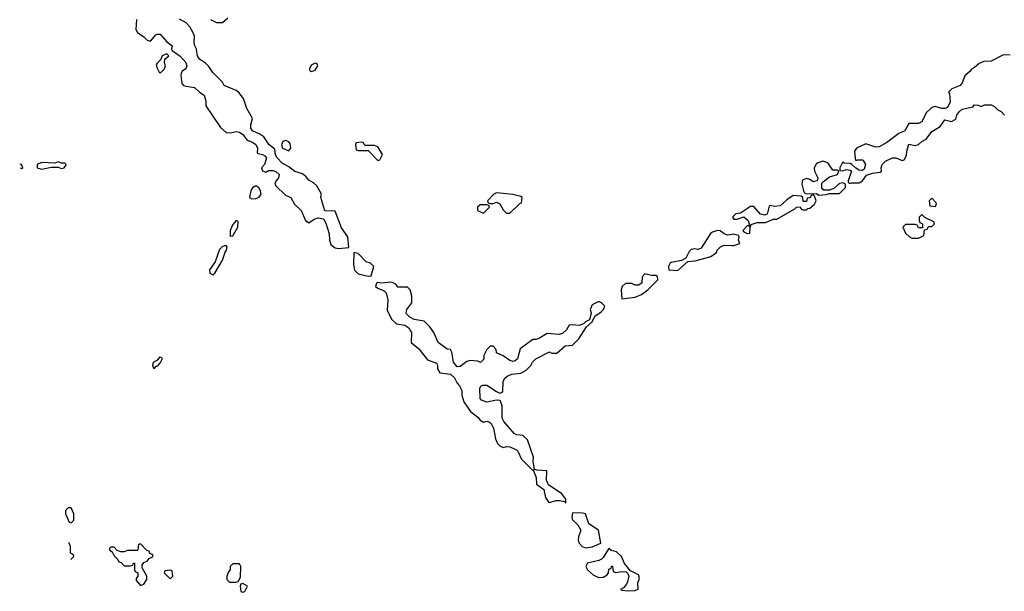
# Model space of a CAD drawing. Header units: inches. Extents: x 2710751 to 2829008, y 857003 to 965602.
# Tile 7 of 256: x 2715677 to 2721650, y 874759 to 878229. Entities that reach past the tile are written whole.
import ezdxf

# ---------------------------------------------------------------- set-up
doc = ezdxf.new("R2010")
doc.units = ezdxf.units.IN
doc.header["$MEASUREMENT"] = 0
doc.layers.add('C7817', color=7, linetype='Continuous')
doc.layers.add('C7827', color=7, linetype='Continuous')

msp = doc.modelspace()

# ---------------------------------------------------------------- linework, layer by layer
at = {"layer": 'C7817', "color": 2, "elevation": 18}
for points in [[(2716386, 878230), (2716381, 878170), (2716390.7, 878150.7), (2716430, 878126), (2716450, 878104.7), (2716470, 878098), (2716502.3, 878137.7), (2716510, 878141.6), (2716530, 878140.5), (2716570, 878094), (2716602, 878070), (2716598, 878050), (2716602, 878042), (2716650, 878007.7), (2716684, 877970), (2716691, 877950), (2716684.7, 877930), (2716663.4, 877916.6), (2716656.8, 877903.2), (2716654, 877890), (2716661.4, 877841.4), (2716670.6, 877830.6), (2716685.2, 877825.2), (2716737.3, 877817.3), (2716768.2, 877788.2), (2716796, 877770), (2716805.4, 877734.6), (2716806.4, 877706.4), (2716894.6, 877574.6), (2716930, 877544), (2716958.6, 877541.4), (2716990, 877550.8), (2717010, 877546.8), (2717030, 877531.3), (2717056.8, 877496.8), (2717090, 877485.5), (2717110.4, 877470.4), (2717119.1, 877450), (2717118, 877418), (2717150.5, 877410.5), (2717163.4, 877403.4), (2717173.4, 877390), (2717162, 877350), (2717142.8, 877330), (2717150, 877312), (2717170, 877304), (2717187, 877313), (2717212.7, 877312.7), (2717230, 877307.7), (2717251.3, 877290), (2717247.3, 877270), (2717230, 877248), (2717225.5, 877230), (2717230, 877221), (2717290, 877162.8), (2717322, 877150), (2717344.7, 877110), (2717384.7, 877070), (2717411.3, 877010), (2717430, 876996), (2717462.9, 877017.1), (2717490, 877025.5), (2717519.1, 877019.1), (2717534.4, 876994.4), (2717554.8, 876930), (2717556, 876890), (2717565.2, 876865.2), (2717590, 876843), (2717610, 876840.4), (2717674, 876846), (2717668, 876910), (2717630, 876966), (2717590, 877066), (2717528.4, 877068.4), (2717509.3, 877129.3), (2717504.7, 877155.3), (2717508, 877170), (2717480.4, 877220.4), (2717459, 877239), (2717430, 877255.3), (2717414.8, 877274.8), (2717392.3, 877292.3), (2717346.8, 877306.8), (2717310, 877335.3), (2717270, 877358), (2717239, 877390), (2717229.3, 877409.3), (2717224, 877444), (2717189.4, 877469.4), (2717157, 877517), (2717134.5, 877534.5), (2717090, 877554), (2717079.3, 877570), (2717079.3, 877590), (2717089, 877630), (2717055.3, 877690), (2717035.3, 877750), (2717006.3, 877786.3), (2716990, 877799), (2716918, 877830), (2716908, 877850), (2716849.3, 877909.3), (2716824.7, 877944.7), (2716804.7, 877964.7), (2716768, 877990), (2716755.3, 878010), (2716749.2, 878050), (2716739, 878070), (2716735.3, 878090), (2716738, 878130), (2716728.9, 878148.9), (2716710, 878186), (2716686, 878210), (2716647.3, 878232.7)], [(2716834, 878230), (2716870, 878212), (2716907.3, 878212.7), (2716940.4, 878239.6)], [(2715680, 877329.3), (2715690, 877324.7), (2715695.3, 877330), (2715688, 877350), (2715676.9, 877352.6)], [(2720000, 876924.8), (2719970, 876921.2), (2719950, 876929), (2719926.3, 876946.3), (2719910, 876949.4), (2719880.3, 876939.7), (2719868.5, 876931.5), (2719810, 876842), (2719790, 876833.2), (2719770, 876837.2), (2719750, 876833.2), (2719738, 876822), (2719718, 876782), (2719692, 876768), (2719630, 876755.3), (2719622, 876750), (2719612, 876730), (2719614, 876710), (2719670, 876706.8), (2719730, 876762), (2719774.6, 876765.4), (2719870, 876791.3), (2719904, 876816), (2719909, 876830), (2719928.7, 876850), (2719950, 876861), (2720000, 876858.5)], [(2715986.8, 874954.4), (2715990, 874954), (2716006, 874970), (2716002, 874982), (2715986, 874990), (2715986, 875030), (2715978, 875050), (2715975.3, 875055.3), (2715974.6, 875055.7)]]:
    msp.add_lwpolyline(points, dxfattribs=at)
at = {"layer": 'C7817', "color": 2}
for points, elevation in [([(2716570, 878022), (2716542, 878010), (2716532.7, 877987.3), (2716510, 877966), (2716505.4, 877954.6), (2716510, 877934), (2716522, 877910), (2716530, 877904.7), (2716555.3, 877930), (2716562, 877950), (2716555.3, 877970), (2716558, 877990), (2716582, 878010)], 18), ([(2717470, 877966), (2717446, 877954), (2717434, 877930), (2717438, 877918), (2717450, 877914), (2717470, 877922), (2717486, 877950), (2717482, 877962)], 18), ([(2717290, 877495.3), (2717274, 877490), (2717264.7, 877470), (2717272, 877450), (2717310, 877432), (2717322, 877450), (2717318, 877478), (2717310, 877488)], 18), ([(2717750, 877486), (2717718, 877482), (2717714, 877470), (2717718, 877438), (2717730, 877434), (2717790, 877434), (2717850, 877374), (2717862, 877378), (2717878, 877410), (2717850, 877458), (2717830, 877466), (2717770, 877466), (2717762, 877482)], 18), ([(2715910, 877366), (2715890, 877358), (2715810, 877361.2), (2715782, 877350), (2715782, 877330), (2715810, 877320.7), (2715870, 877334), (2715910, 877334), (2715930, 877326), (2715946, 877330), (2715956.4, 877343.6), (2715958, 877350), (2715950, 877358), (2715930, 877358)], 18), ([(2717110, 877219.6), (2717090, 877207.3), (2717078.9, 877190), (2717070.9, 877150.9), (2717080.7, 877140.7), (2717110, 877144), (2717130, 877151), (2717142.7, 877170), (2717138, 877190), (2717127.7, 877207.7)], 18), ([(2718570, 877178), (2718554, 877170), (2718514, 877130), (2718518, 877118), (2718530, 877114), (2718550, 877114), (2718570, 877122), (2718590, 877112), (2718610, 877074), (2718630, 877054), (2718650, 877054), (2718710, 877114), (2718722, 877118), (2718726, 877150), (2718716.4, 877156.4), (2718668.4, 877168.4)], 18), ([(2718510, 877106), (2718470, 877106), (2718454, 877090), (2718454, 877070), (2718490, 877054), (2718526, 877090), (2718522, 877102)], 18), ([(2716990, 877009.3), (2716970, 876986), (2716953.4, 876950), (2716954, 876914), (2716970, 876916), (2717000.5, 876970), (2717003.1, 877003.1)], 18), ([(2716930, 876859), (2716907.5, 876852.5), (2716890, 876833.2), (2716862, 876758), (2716828.2, 876710), (2716831, 876690), (2716850, 876679.1), (2716860.9, 876690), (2716907.3, 876770), (2716922.7, 876817.3), (2716932.3, 876830), (2716935.1, 876850)], 18), ([(2717704.7, 876815.3), (2717702, 876742), (2717707.7, 876707.7), (2717730, 876686), (2717790, 876671.3), (2717810, 876674), (2717826, 876730), (2717806, 876750), (2717779, 876759), (2717730, 876809)], 18), ([(2719470, 876686), (2719452.7, 876667.3), (2719451.3, 876628.7), (2719430, 876618), (2719410, 876618), (2719390, 876628), (2719352.7, 876627.3), (2719331.6, 876608.4), (2719324.7, 876590), (2719330, 876534), (2719410, 876544.7), (2719450, 876561), (2719488, 876590), (2719548, 876650), (2719546, 876670), (2719535.3, 876675.3), (2719510, 876675.3)], 18), ([(2717934.6, 876634.6), (2717870, 876628.7), (2717850, 876634), (2717842, 876630), (2717836, 876610), (2717850, 876598.8), (2717884.7, 876584.7), (2717896.1, 876576.1), (2717903.1, 876563.1), (2717911.1, 876528.9), (2717906.4, 876466.4), (2717932, 876410), (2717962, 876382), (2718013.7, 876373.7), (2718038.5, 876358.5), (2718054, 876330), (2718052, 876270), (2718098, 876230), (2718150, 876164.7), (2718204.7, 876144.7), (2718210.7, 876130.7), (2718211, 876110), (2718225.2, 876085.2), (2718290, 876076), (2718315.5, 876055.5), (2718330, 876022), (2718345.4, 876005.4), (2718358.8, 875978.8), (2718358.8, 875950), (2718370.8, 875910), (2718411.3, 875850), (2718455.9, 875815.9), (2718470, 875798), (2718490, 875786), (2718510, 875791), (2718526.4, 875786.4), (2718536.8, 875776.8), (2718551, 875750), (2718564, 875684), (2718576, 875656), (2718590, 875642), (2718610, 875632), (2718630, 875638), (2718650, 875636), (2718690, 875617.3), (2718698.8, 875610), (2718720.7, 875560.7), (2718790, 875492), (2718798, 875498), (2718794, 875490), (2718811, 875450), (2718812, 875410), (2718855.9, 875375.9), (2718867.3, 875327.3), (2718883, 875303), (2718890, 875298.8), (2718930, 875310.6), (2718950.8, 875310.8), (2718984.7, 875304.7), (2718990, 875294), (2718990, 875318), (2718965.2, 875350), (2718885.1, 875405.1), (2718873.4, 875433.4), (2718875.3, 875490), (2718813.2, 875493.2), (2718800.2, 875500.2), (2718792.5, 875547.5), (2718793.2, 875573.2), (2718758.4, 875678.4), (2718730, 875705.2), (2718690, 875709), (2718676.5, 875716.5), (2718614, 875790), (2718604, 875810), (2718604.7, 875884.7), (2718594, 875914), (2718590, 875918), (2718570, 875919), (2718510, 875907), (2718478.6, 875918.6), (2718469.4, 875930), (2718468.7, 875991.3), (2718475.3, 876004.7), (2718486, 876010), (2718510, 876011), (2718570, 875971.3), (2718590, 875962), (2718596.4, 875963.6), (2718607.3, 875972.7), (2718608.9, 876031.1), (2718618, 876050), (2718634.6, 876065.4), (2718663.1, 876076.9), (2718716.4, 876083.6), (2718750, 876102), (2718778, 876130), (2718788, 876150), (2718808, 876170), (2718890, 876212), (2718905.4, 876205.4), (2718936.4, 876203.6), (2718986, 876250), (2719030, 876254), (2719068.4, 876291.6), (2719116.4, 876363.6), (2719150, 876394), (2719166, 876430), (2719204, 876456), (2719218, 876470), (2719226, 876490), (2719206, 876510), (2719190, 876518), (2719150, 876498), (2719138, 876470), (2719144.7, 876450), (2719134, 876406), (2719110, 876395.3), (2719096.9, 876383.1), (2719070, 876373.2), (2719030, 876377.2), (2719010, 876374), (2718993.7, 876346.3), (2718970, 876324), (2718950, 876317.2), (2718876, 876324), (2718830, 876295.3), (2718810, 876288), (2718790, 876288), (2718712, 876230), (2718696, 876170), (2718682, 876158), (2718670, 876154), (2718650, 876159), (2718610, 876188), (2718570, 876206), (2718567.3, 876227.3), (2718550, 876246), (2718530, 876246), (2718510, 876226), (2718492, 876190), (2718491.6, 876168.4), (2718471.6, 876148.4), (2718455.3, 876155.3), (2718410, 876159), (2718390, 876154), (2718350, 876124), (2718330, 876122), (2718309.3, 876149.3), (2718298, 876210), (2718290, 876226), (2718270, 876228.7), (2718215.3, 876270), (2718189, 876330), (2718164.7, 876364.7), (2718130, 876398), (2718069.3, 876409.3), (2718042.9, 876422.9), (2718024.1, 876444.1), (2718021.2, 876450), (2718025.2, 876470), (2718055.3, 876510), (2718055.3, 876550), (2718046, 876590), (2718030, 876606), (2717970, 876606), (2717960.4, 876620.4)], 18), ([(2716490, 876109.2), (2716484, 876130), (2716488.7, 876150), (2716515.3, 876164.7), (2716530, 876182), (2716538, 876178), (2716542, 876170), (2716531, 876150), (2716510, 876125.2), (2716498, 876122)], 14), ([(2715990, 875266), (2715970, 875266), (2715954, 875250), (2715954, 875230), (2715978, 875178), (2715990, 875174), (2716006, 875190), (2716006, 875230)], 18), ([(2719030, 875235.3), (2719026.6, 875206.6), (2719030, 875192), (2719062, 875162), (2719082, 875130), (2719066, 875090), (2719064.7, 875070), (2719071.3, 875050), (2719090, 875031.3), (2719110, 875022.8), (2719150, 875028.2), (2719202, 875050), (2719189, 875130), (2719129.1, 875169.1), (2719108.7, 875228.7), (2719093.6, 875233.6)], 18), ([(2716410, 875046), (2716398, 875042), (2716394, 875010), (2716390, 875006), (2716330, 875006), (2716310, 874998), (2716290, 874998), (2716267.3, 875007.3), (2716250, 875026), (2716230, 875026), (2716222, 875018), (2716222, 875010), (2716238, 874998), (2716250, 874974), (2716272.7, 874952.7), (2716278, 874938), (2716292.7, 874932.7), (2716310, 874914), (2716350, 874914), (2716362, 874918), (2716370, 874932), (2716374, 874930), (2716374, 874890), (2716378, 874878), (2716394, 874870), (2716394, 874850), (2716383.6, 874836.4), (2716383.6, 874823.6), (2716410, 874794), (2716430, 874802), (2716448, 874830), (2716448, 874850), (2716420.4, 874900.4), (2716420.4, 874919.6), (2716430, 874934), (2716450, 874942), (2716462, 874958), (2716486, 874970), (2716482, 874982), (2716467.3, 874987.3), (2716462, 875002), (2716447.3, 875007.3)], 18), ([(2719250, 875018), (2719216.7, 874963.3), (2719206.2, 874953.8), (2719190, 874945.2), (2719122, 874930), (2719112, 874910), (2719122, 874890), (2719156.9, 874856.9), (2719190, 874842), (2719216.4, 874843.6), (2719240.4, 874859.6), (2719248, 874870), (2719250, 874894), (2719262, 874898), (2719270, 874914), (2719274, 874910), (2719278, 874878), (2719292.7, 874872.7), (2719330, 874878.8), (2719356.9, 874876.9), (2719366.8, 874866.8), (2719371.3, 874851.3), (2719364.4, 874815.6), (2719358.4, 874801.6), (2719339.8, 874780.2), (2719322, 874770), (2719330, 874764.7), (2719370, 874760.7), (2719410, 874764), (2719428.9, 874771.1), (2719426, 874810), (2719434, 874830), (2719435.3, 874850), (2719430, 874858), (2719382, 874882), (2719346.6, 874926.6), (2719328.7, 874970), (2719297.5, 874997.5), (2719265.6, 875005.6)], 18), ([(2716590, 874886), (2716558, 874882), (2716554, 874870), (2716590, 874834), (2716606, 874850), (2716602, 874882)], 18), ([(2717010, 874926), (2716970, 874926), (2716954, 874910), (2716954, 874890), (2716943.6, 874876.4), (2716934, 874850), (2716934, 874830), (2716950, 874814), (2716990, 874814), (2717002, 874818), (2717016.4, 874843.6), (2717018, 874910)], 18), ([(2717030, 874806), (2717018, 874802), (2717014, 874790), (2717018, 874758), (2717030, 874754), (2717042, 874758), (2717058, 874790)], 18)]:
    msp.add_lwpolyline(points, close=True, dxfattribs=dict(at, elevation=elevation))
at = {"layer": 'C7827', "color": 2, "elevation": 18}
for points in [[(2721685.4, 878014.6), (2721645.2, 878014.8), (2721570, 877977.2), (2721525.4, 877974.6), (2721496.9, 877963.1), (2721470, 877938), (2721451.6, 877928.4), (2721443.6, 877916.4), (2721411, 877889), (2721394.4, 877845.6), (2721382, 877830), (2721331.1, 877808.9), (2721312, 877790), (2721318, 877778), (2721321.6, 877730), (2721304.5, 877695.5), (2721290, 877689), (2721270.9, 877689.1), (2721230, 877702), (2721210, 877695.3), (2721176.8, 877663.2), (2721150.3, 877609.7), (2721130, 877599.7), (2721070, 877599), (2721046, 877554), (2721010, 877538), (2720936.7, 877483.3), (2720890, 877458), (2720870, 877456), (2720810, 877475.3), (2720754, 877450), (2720742, 877430), (2720745.4, 877385.4), (2720750, 877374), (2720762, 877378), (2720790, 877378), (2720794, 877374), (2720807.3, 877350), (2720799.1, 877320.9), (2720790, 877314), (2720770, 877316), (2720748.7, 877328.7), (2720726, 877350), (2720715.3, 877355.3), (2720678, 877358), (2720670, 877366), (2720651.3, 877330), (2720652.7, 877312.7), (2720670, 877311.3), (2720690, 877318.8), (2720715.3, 877315.3), (2720722, 877310), (2720702, 877250), (2720702, 877242), (2720710, 877234), (2720722, 877238), (2720770, 877238), (2720789.1, 877250.9), (2720814.6, 877285.4), (2720850, 877298), (2720896.4, 877303.6), (2720906, 877310), (2720902, 877330), (2720908.7, 877350), (2720930, 877371), (2720971, 877391), (2720991.1, 877391.1), (2721030, 877374), (2721042, 877378), (2721056.4, 877403.6), (2721058, 877430), (2721070, 877474), (2721110, 877464.7), (2721130, 877471.3), (2721148.7, 877490), (2721175.6, 877504.4), (2721210, 877550.8), (2721260.2, 877579.8), (2721290, 877622), (2721330, 877612), (2721355.3, 877624.7), (2721362, 877650), (2721375.3, 877670), (2721393.6, 877686.4), (2721459, 877701), (2721470, 877712), (2721491.1, 877711.1), (2721510, 877702), (2721530, 877711.3), (2721570, 877711.3), (2721590, 877702), (2721610, 877682), (2721631.3, 877671.3), (2721652, 877650)], [(2720000, 876858.5), (2720010, 876858), (2720046, 876870), (2720038, 876890), (2720042, 876910), (2720038, 876918), (2720010, 876926), (2720000, 876924.8)]]:
    msp.add_lwpolyline(points, dxfattribs=at)
for points in [[(2720550, 877369.4), (2720519.1, 877360.9), (2720508, 877352), (2720497.3, 877330), (2720498.8, 877310), (2720518.8, 877270), (2720514, 877250), (2720490, 877244), (2720470, 877259), (2720450, 877265.2), (2720424.9, 877255.1), (2720420.7, 877230), (2720430.8, 877190.8), (2720438, 877178), (2720450, 877171.3), (2720510, 877174), (2720524.7, 877164.7), (2720570, 877166.8), (2720590, 877174), (2720650, 877174), (2720686, 877210), (2720686, 877230), (2720670, 877238), (2720650, 877235.3), (2720615.3, 877204.7), (2720590, 877193.2), (2720554.6, 877194.6), (2720544, 877204), (2720543.1, 877236.9), (2720552.7, 877247.3), (2720590, 877274.8), (2720638, 877290), (2720646, 877310), (2720636.4, 877316.4), (2720610, 877315.3), (2720580.2, 877360.2)], [(2720490, 877166), (2720478, 877162), (2720471.6, 877148.4), (2720454, 877146), (2720450, 877126), (2720430, 877126), (2720428, 877150), (2720418, 877158), (2720370, 877161.2), (2720330, 877136), (2720290, 877099.3), (2720255.1, 877095.1), (2720230, 877102), (2720224, 877096), (2720210.9, 877049.1), (2720197.3, 877042.7), (2720170, 877049.2), (2720130, 877095.3), (2720110, 877094), (2720050, 877055.3), (2720022, 877050), (2720001, 877030), (2720010, 877018), (2720030, 877018), (2720070, 877032), (2720096, 877010), (2720102, 876990), (2720099.6, 876980.4), (2720090, 876978), (2720064.7, 876950), (2720070, 876942), (2720090, 876932), (2720106, 876934), (2720107.3, 876967.3), (2720102, 876978), (2720110, 876974), (2720115.3, 876984.7), (2720126, 876990), (2720150, 876997.3), (2720202, 876998), (2720250, 877018), (2720270, 877018), (2720379, 877081), (2720390, 877091.3), (2720412, 877092), (2720418, 877078), (2720430, 877074), (2720450, 877074), (2720458, 877082), (2720470, 877084.7), (2720498, 877110), (2720508, 877130), (2720498, 877158)], [(2721210, 877146), (2721194, 877130), (2721198, 877098), (2721230, 877094), (2721238, 877110), (2721236.4, 877116.4)], [(2721150, 877046), (2721134, 877030), (2721134, 877010), (2721138, 876998), (2721154, 876990), (2721154, 876966), (2721130, 876966), (2721122, 876982), (2721110, 876986), (2721050, 876986), (2721034, 876970), (2721050, 876934), (2721074, 876910), (2721090, 876902), (2721130, 876902), (2721162, 876918), (2721166, 876954), (2721182, 876958), (2721190, 876974), (2721210, 876974), (2721226, 876990), (2721222, 877002), (2721167.3, 877027.3)]]:
    msp.add_lwpolyline(points, close=True, dxfattribs=at)

doc.saveas('drawing.dxf')
